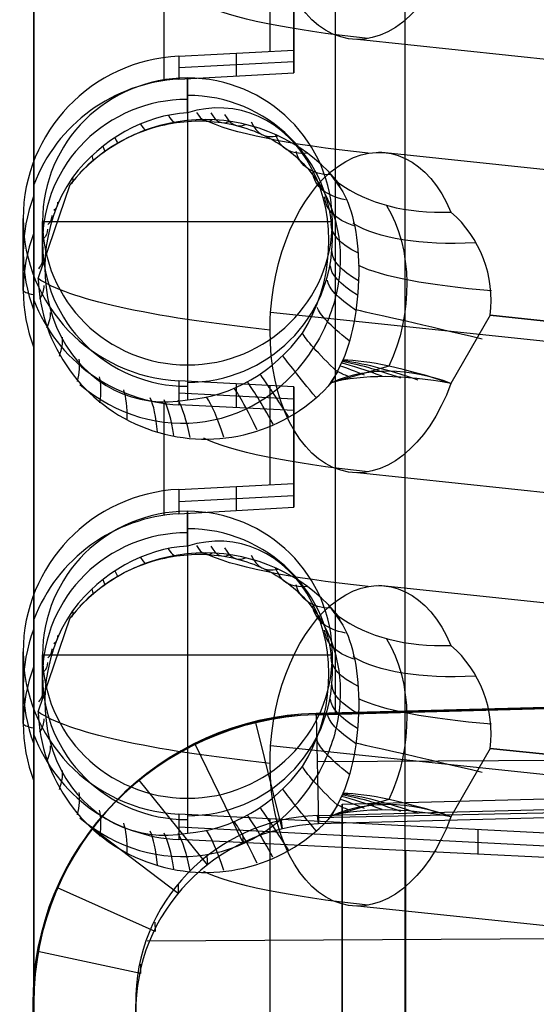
# Model space of a CAD drawing. Extents: x -15 to 7, y 1 to 148.
# Tile 47 of 194: x -5.42 to -2.74, y 115.3 to 120.39. Entities that reach past the tile are written whole.
import ezdxf

# ---------------------------------------------------------------- set-up
doc = ezdxf.new("R2010")
doc.units = 0
doc.layers.add('DEFAULT', color=7, linetype='CONTINUOUS')

msp = doc.modelspace()

# ---------------------------------------------------------------- linework, layer by layer
at = {"layer": 'DEFAULT', "color": 254}
for p, q in [((-3.7842, 116.8059, -107.1217), (-3.7842, 139.6823, -102.2592)), ((-5.345, 134.1306, -100.8407), (-5.345, 115.3038, -104.8425)), ((-3.4238, 116.8153, -104.5726), (-3.4238, 133.8718, -100.9472)), ((-5.345, 115.2969, -55.5488), (-5.345, 120.791, -55.5488)), ((-4.1239, 120.7442, -3.2262), (-4.1239, 120.2311, -3.1551)), ((-4, 120.2375, -3.156), (-4, 120.7378, -3.2254)), ((-4, 120.1748, -3.6115), (-4, 120.6846, -3.6115)), ((-2.3298, 120.1509, -7.8264), (-3.6703, 120.2928, -6.8034)), ((-4.5943, 120.2067, -3.1517), (-4, 120.2375, -3.156)), ((-4.2972, 120.2221, -3.1539), (-4.2972, 120.1039, -4.0129)), ((-4, 120.1204, -4.007), (-4, 120.2375, -3.156)), ((-4.5943, 120.2067, -3.1517), (-4.5943, 120.0873, -4.0188)), ((-4.5943, 120.1473, -3.5832), (-4, 120.1782, -3.5874)), ((-4.5943, 120.0873, -4.0188), (-4, 120.1204, -4.007)), ((-4.55, 119.9129, -4.5373), (-4.55, 120.0932, -3.2369)), ((-4.55, 120.0932, -3.2369), (-4.55, 118.6074, -3.031)), ((-4.6872, 119.8467, -5.2082), (-4.6675, 119.8512, -5.2)), ((-4.6675, 119.8512, -5.2), (-4.6477, 119.8554, -5.1915)), ((-4.6477, 119.8554, -5.1915), (-4.628, 119.859, -5.183)), ((-4.628, 119.859, -5.183), (-4.6082, 119.8621, -5.1743)), ((-4.6082, 119.8621, -5.1743), (-4.5885, 119.8647, -5.1654)), ((-4.5885, 119.8647, -5.1654), (-4.5688, 119.8669, -5.1564)), ((-4.5688, 119.8669, -5.1564), (-4.549, 119.8685, -5.1472)), ((-4.549, 119.8685, -5.1472), (-4.5293, 119.8697, -5.1378)), ((-4.5293, 119.8697, -5.1378), (-4.5096, 119.8705, -5.1283)), ((-4.5096, 119.8705, -5.1283), (-4.4899, 119.8707, -5.1187)), ((-4.4899, 119.8707, -5.1187), (-4.4702, 119.8705, -5.1088)), ((-4.4702, 119.8705, -5.1088), (-4.4505, 119.8698, -5.0988)), ((-4.4505, 119.8698, -5.0988), (-4.4308, 119.8686, -5.0886)), ((-4.4308, 119.8686, -5.0886), (-4.4113, 119.8669, -5.0783)), ((-4.4113, 119.8669, -5.0783), (-4.3918, 119.8647, -5.0679)), ((-4.3918, 119.8647, -5.0679), (-4.3726, 119.8621, -5.0573)), ((-4.3726, 119.8621, -5.0573), (-4.3535, 119.8591, -5.0467)), ((-4.3535, 119.8591, -5.0467), (-4.3346, 119.8556, -5.036)), ((-4.3346, 119.8556, -5.036), (-4.3159, 119.8516, -5.0251)), ((-4.3159, 119.8516, -5.0251), (-4.2973, 119.8472, -5.0142)), ((-4.8402, 119.7933, -5.2673), (-4.8217, 119.8015, -5.2606)), ((-4.8217, 119.8015, -5.2606), (-4.8029, 119.8093, -5.2537)), ((-4.8029, 119.8093, -5.2537), (-4.7841, 119.8167, -5.2466)), ((-4.7841, 119.8167, -5.2466), (-4.765, 119.8236, -5.2393)), ((-4.765, 119.8236, -5.2393), (-4.7458, 119.8301, -5.2319)), ((-4.7458, 119.8301, -5.2319), (-4.7264, 119.8361, -5.2242)), ((-4.7264, 119.8361, -5.2242), (-4.7068, 119.8416, -5.2163)), ((-4.7068, 119.8416, -5.2163), (-4.6872, 119.8467, -5.2082)), ((-4.2973, 119.8472, -5.0142), (-4.279, 119.8424, -5.0032)), ((-4.279, 119.8424, -5.0032), (-4.2608, 119.8371, -4.9921)), ((-4.2608, 119.8371, -4.9921), (-4.2427, 119.8314, -4.9808)), ((-4.2427, 119.8314, -4.9808), (-4.2249, 119.8252, -4.9695)), ((-4.2249, 119.8252, -4.9695), (-4.2073, 119.8187, -4.9581)), ((-4.2073, 119.8187, -4.9581), (-4.1898, 119.8116, -4.9466)), ((-4.1898, 119.8116, -4.9466), (-4.1726, 119.8042, -4.935)), ((-4.1726, 119.8042, -4.935), (-4.1557, 119.7964, -4.9233)), ((-4.9302, 119.7452, -5.2978), (-4.9125, 119.7557, -5.2921)), ((-4.9125, 119.7557, -5.2921), (-4.8947, 119.7658, -5.2862)), ((-4.8947, 119.7658, -5.2862), (-4.8767, 119.7754, -5.28)), ((-4.8767, 119.7754, -5.28), (-4.8585, 119.7845, -5.2737)), ((-4.8585, 119.7845, -5.2737), (-4.8402, 119.7933, -5.2673)), ((-4.1557, 119.7964, -4.9233), (-4.139, 119.7882, -4.9116)), ((-4.139, 119.7882, -4.9116), (-4.1227, 119.7796, -4.8999)), ((-4.1227, 119.7796, -4.8999), (-4.1067, 119.7706, -4.8882)), ((-4.1067, 119.7706, -4.8882), (-4.091, 119.7614, -4.8765)), ((-4.091, 119.7614, -4.8765), (-4.0756, 119.7517, -4.8648)), ((-4.0756, 119.7517, -4.8648), (-4.0605, 119.7417, -4.8531)), ((-5.0145, 119.6863, -5.3235), (-4.9983, 119.6988, -5.3188)), ((-4.9983, 119.6988, -5.3188), (-4.9817, 119.711, -5.3139)), ((-4.9817, 119.711, -5.3139), (-4.9648, 119.7228, -5.3088)), ((-4.9648, 119.7228, -5.3088), (-4.9476, 119.7342, -5.3034)), ((-4.9476, 119.7342, -5.3034), (-4.9302, 119.7452, -5.2978)), ((-4.0605, 119.7417, -4.8531), (-4.0458, 119.7314, -4.8414)), ((-4.0458, 119.7314, -4.8414), (-4.0314, 119.7207, -4.8297)), ((-4.0314, 119.7207, -4.8297), (-4.0172, 119.7097, -4.818)), ((-4.0172, 119.7097, -4.818), (-4.0034, 119.6984, -4.8063)), ((-4.0034, 119.6984, -4.8063), (-3.9899, 119.6867, -4.7947)), ((-2.0695, 119.5507, -7.714), (-3.5593, 119.7084, -6.577)), ((-5.0615, 119.6463, -5.3364), (-5.046, 119.6602, -5.3323)), ((-5.046, 119.6602, -5.3323), (-5.0304, 119.6734, -5.328)), ((-5.0304, 119.6734, -5.328), (-5.0145, 119.6863, -5.3235)), ((-3.9899, 119.6867, -4.7947), (-3.9767, 119.6746, -4.783)), ((-3.9767, 119.6746, -4.783), (-3.9639, 119.6623, -4.7715)), ((-3.9639, 119.6623, -4.7715), (-3.9515, 119.6498, -4.76)), ((-3.9515, 119.6498, -4.76), (-3.9394, 119.6369, -4.7486)), ((-5.1061, 119.6025, -5.3475), (-5.0916, 119.6174, -5.344)), ((-5.0916, 119.6174, -5.344), (-5.0767, 119.6321, -5.3403)), ((-5.0767, 119.6321, -5.3403), (-5.0615, 119.6463, -5.3364)), ((-3.9394, 119.6369, -4.7486), (-3.9277, 119.6238, -4.7374)), ((-3.9277, 119.6238, -4.7374), (-3.9165, 119.6105, -4.7262)), ((-3.9165, 119.6105, -4.7262), (-3.9056, 119.597, -4.7153)), ((-3.9056, 119.597, -4.7153), (-3.8952, 119.5833, -4.7045)), ((-3.8221, 119.6106, -5.3505), (-3.757, 119.5196, -5.2855)), ((-3.8221, 119.6106, -5.3505), (-3.7693, 119.5503, -5.3369)), ((-3.8952, 119.5833, -4.7045), (-3.8851, 119.5693, -4.6938)), ((-3.8851, 119.5693, -4.6938), (-3.8754, 119.5552, -4.6833)), ((-3.8754, 119.5552, -4.6833), (-3.8661, 119.5408, -4.673)), ((-3.7781, 119.5612, -5.3393), (-3.7836, 119.5602, -5.3135)), ((-3.757, 119.5196, -5.2855), (-3.7693, 119.5503, -5.3369)), ((-5.345, 119.2907, -5.7804), (-5.345, 119.5398, -3.9737)), ((-5.3227, 119.0549, -5.2644), (-5.157, 119.542, -5.3377)), ((-3.8661, 119.5408, -4.673), (-3.8572, 119.5261, -4.6629)), ((-3.8572, 119.5261, -4.6629), (-3.8486, 119.5113, -4.6529)), ((-3.8486, 119.5113, -4.6529), (-3.8404, 119.4963, -4.6432)), ((-3.8404, 119.4963, -4.6432), (-3.8326, 119.481, -4.6337)), ((-3.8326, 119.481, -4.6337), (-3.8252, 119.4655, -4.6244)), ((-3.8252, 119.4655, -4.6244), (-3.8182, 119.4499, -4.6153)), ((-3.8182, 119.4499, -4.6153), (-3.8116, 119.4341, -4.6065)), ((-3.8116, 119.4341, -4.6065), (-3.8053, 119.4181, -4.5981)), ((-3.8053, 119.4181, -4.5981), (-3.7995, 119.402, -4.5899)), ((-3.7995, 119.402, -4.5899), (-3.7941, 119.3858, -4.5821)), ((-5.3997, 118.9936, -5.7395), (-5.3999, 119.3659, -3.0352)), ((-5.3, 119.117, -4.8167), (-5.3, 119.3503, -3.1339)), ((-5.3, 119.3503, -3.1339), (-3.8, 119.3503, -3.1339)), ((-3.8, 119.2419, -3.9155), (-3.8, 119.3503, -3.1339)), ((-3.7941, 119.3858, -4.5821), (-3.789, 119.3695, -4.5746)), ((-3.789, 119.3695, -4.5746), (-3.7844, 119.353, -4.5674)), ((-3.7844, 119.353, -4.5674), (-3.7802, 119.3364, -4.5606)), ((-3.7802, 119.3364, -4.5606), (-3.7763, 119.3196, -4.5541)), ((-3.7763, 119.3196, -4.5541), (-3.7729, 119.3028, -4.5481)), ((-3.7729, 119.3028, -4.5481), (-3.7698, 119.2858, -4.5424)), ((-3.7698, 119.2858, -4.5424), (-3.7671, 119.2688, -4.5371)), ((-3.7671, 119.2688, -4.5371), (-3.7649, 119.2516, -4.5322)), ((-3.7649, 119.2516, -4.5322), (-3.763, 119.2344, -4.5277)), ((-3.763, 119.2344, -4.5277), (-3.7615, 119.2172, -4.5237)), ((-3.7615, 119.2172, -4.5237), (-3.7604, 119.2, -4.5201)), ((-3.7604, 119.2, -4.5201), (-3.7597, 119.1827, -4.5169)), ((-3.7594, 119.1481, -4.5118), (-3.7599, 119.1307, -4.5098)), ((-3.7597, 119.1827, -4.5169), (-3.7594, 119.1654, -4.5141)), ((-3.7594, 119.1654, -4.5141), (-3.7594, 119.1481, -4.5118)), ((-3.7618, 119.0958, -4.5072), (-3.7634, 119.0782, -4.5065)), ((-3.7607, 119.1133, -4.5083), (-3.7618, 119.0958, -4.5072)), ((-3.7599, 119.1307, -4.5098), (-3.7607, 119.1133, -4.5083)), ((-3.7677, 119.0429, -4.5064), (-3.7705, 119.0252, -4.5069)), ((-3.7654, 119.0606, -4.5063), (-3.7677, 119.0429, -4.5064)), ((-3.7634, 119.0782, -4.5065), (-3.7654, 119.0606, -4.5063)), ((-3.7771, 118.9895, -4.5092), (-3.781, 118.9718, -4.511)), ((-3.7736, 119.0073, -4.5079), (-3.7771, 118.9895, -4.5092)), ((-3.7705, 119.0252, -4.5069), (-3.7736, 119.0073, -4.5079)), ((-5.345, 118.9433, -3.9037), (-5.345, 118.6966, -5.6987)), ((-3.79, 118.9364, -4.5155), (-3.795, 118.9188, -4.5183)), ((-3.7853, 118.9541, -4.5131), (-3.79, 118.9364, -4.5155)), ((-3.781, 118.9718, -4.511), (-3.7853, 118.9541, -4.5131)), ((-3.8063, 118.8838, -4.525), (-3.8125, 118.8664, -4.5288)), ((-3.8005, 118.9013, -4.5215), (-3.8063, 118.8838, -4.525)), ((-3.795, 118.9188, -4.5183), (-3.8005, 118.9013, -4.5215)), ((-1.053, 118.5543, -9.537), (-4.1199, 118.8788, -7.1965)), ((-1.053, 118.5543, -9.537), (-4.1199, 118.8788, -7.1965)), ((-3.8261, 118.8316, -4.5374), (-3.8336, 118.8143, -4.5421)), ((-3.8191, 118.849, -4.5329), (-3.8261, 118.8316, -4.5374)), ((-3.8125, 118.8664, -4.5288), (-3.8191, 118.849, -4.5329)), ((-2.9842, 118.8655, -5.9687), (-3.1864, 118.5117, -5.9225)), ((-2.9842, 118.8655, -5.9687), (-0.0429, 118.5543, -8.2135)), ((-0.0429, 118.5543, -8.2135), (-2.9842, 118.8655, -5.9687)), ((-0.0429, 118.5543, -8.2135), (-2.9842, 118.8655, -5.9687)), ((-3.8414, 118.7971, -4.5472), (-3.8497, 118.7799, -4.5525)), ((-3.8336, 118.8143, -4.5421), (-3.8414, 118.7971, -4.5472)), ((-3.8674, 118.7458, -4.564), (-3.8769, 118.729, -4.5701)), ((-3.8584, 118.7628, -4.5581), (-3.8674, 118.7458, -4.564)), ((-3.8497, 118.7799, -4.5525), (-3.8584, 118.7628, -4.5581)), ((-3.8868, 118.7124, -4.5765), (-3.897, 118.696, -4.583)), ((-3.8769, 118.729, -4.5701), (-3.8868, 118.7124, -4.5765)), ((-3.7732, 118.5727, -5.1681), (-3.7458, 118.6324, -5.1381)), ((-4.55, 118.6074, -3.031), (-4.55, 118.4271, -4.3313)), ((-3.5086, 118.6016, -5.5606), (-3.8051, 118.5154, -5.197)), ((-3.7742, 118.5711, -5.1686), (-3.8221, 118.4967, -5.1961)), ((-3.805, 118.5154, -5.197), (-3.7732, 118.5727, -5.1681)), ((-3.7903, 118.5405, -5.1846), (-3.7916, 118.5424, -5.1788)), ((-3.7732, 118.5727, -5.1681), (-3.7742, 118.5711, -5.1686)), ((-4, 118.4942, -2.9143), (-4.5943, 118.5251, -2.9186)), ((-4.5943, 118.5251, -2.9186), (-4.5943, 118.4009, -3.8209)), ((-4.2972, 118.5097, -2.9165), (-4.2972, 118.3865, -3.8114)), ((-4.1239, 118.5007, -2.9152), (-4.1239, 117.9876, -2.8441)), ((-4, 117.994, -2.845), (-4, 118.4942, -2.9143)), ((-4, 118.4942, -2.9143), (-4, 118.3721, -3.8019)), ((-3.805, 118.5154, -5.197), (-3.8221, 118.4967, -5.1961)), ((-3.8144, 118.505, -5.1965), (-3.8153, 118.5064, -5.1923)), ((-4.5943, 118.463, -3.3696), (-4, 118.4322, -3.3654)), ((-4, 117.9281, -3.3234), (-4, 118.4379, -3.3234)), ((-4, 118.3721, -3.8019), (-4.5943, 118.4009, -3.8209)), ((-4, 118.1822, -3.78), (-4, 118.1822, -2.8711)), ((-2.3298, 117.9074, -7.5153), (-3.6703, 118.0492, -6.4924)), ((-4.5943, 117.9631, -2.8407), (-4, 117.994, -2.845)), ((-4.2972, 117.9786, -2.8428), (-4.2972, 117.8537, -3.7501)), ((-4, 117.8702, -3.7442), (-4, 117.994, -2.845)), ((-4.5943, 117.9631, -2.8407), (-4.5943, 117.8371, -3.7561)), ((-4.5943, 117.9004, -3.2963), (-4, 117.9313, -3.3005)), ((-4.5943, 117.8371, -3.7561), (-4, 117.8702, -3.7442)), ((-4.55, 117.6693, -4.2263), (-4.55, 117.8496, -2.9259)), ((-4.55, 117.8496, -2.9259), (-4.55, 116.3638, -2.7199)), ((-4.6675, 117.6077, -4.8889), (-4.6477, 117.6118, -4.8805)), ((-4.6477, 117.6118, -4.8805), (-4.628, 117.6154, -4.8719)), ((-4.628, 117.6154, -4.8719), (-4.6082, 117.6185, -4.8632)), ((-4.6082, 117.6185, -4.8632), (-4.5885, 117.6212, -4.8543)), ((-4.5885, 117.6212, -4.8543), (-4.5688, 117.6233, -4.8453)), ((-4.5688, 117.6233, -4.8453), (-4.549, 117.625, -4.8361)), ((-4.549, 117.625, -4.8361), (-4.5293, 117.6262, -4.8268)), ((-4.5293, 117.6262, -4.8268), (-4.5096, 117.6269, -4.8173)), ((-4.5096, 117.6269, -4.8173), (-4.4899, 117.6272, -4.8076)), ((-4.4899, 117.6272, -4.8076), (-4.4702, 117.6269, -4.7978)), ((-4.4702, 117.6269, -4.7978), (-4.4505, 117.6262, -4.7878)), ((-4.4505, 117.6262, -4.7878), (-4.4308, 117.625, -4.7776)), ((-4.4308, 117.625, -4.7776), (-4.4113, 117.6233, -4.7673)), ((-4.4113, 117.6233, -4.7673), (-4.3918, 117.6212, -4.7568)), ((-4.3918, 117.6212, -4.7568), (-4.3726, 117.6186, -4.7463)), ((-4.3726, 117.6186, -4.7463), (-4.3535, 117.6155, -4.7356)), ((-4.3535, 117.6155, -4.7356), (-4.3346, 117.612, -4.7249)), ((-4.3346, 117.612, -4.7249), (-4.3159, 117.6081, -4.7141)), ((-4.8402, 117.5497, -4.9562), (-4.8217, 117.558, -4.9495)), ((-4.8217, 117.558, -4.9495), (-4.8029, 117.5658, -4.9427)), ((-4.8029, 117.5658, -4.9427), (-4.7841, 117.5731, -4.9356)), ((-4.7841, 117.5731, -4.9356), (-4.765, 117.5801, -4.9283)), ((-4.765, 117.5801, -4.9283), (-4.7458, 117.5865, -4.9208)), ((-4.7458, 117.5865, -4.9208), (-4.7264, 117.5925, -4.9131)), ((-4.7264, 117.5925, -4.9131), (-4.7068, 117.5981, -4.9052)), ((-4.7068, 117.5981, -4.9052), (-4.6872, 117.6031, -4.8972)), ((-4.6872, 117.6031, -4.8972), (-4.6675, 117.6077, -4.8889)), ((-4.3159, 117.6081, -4.7141), (-4.2973, 117.6037, -4.7032)), ((-4.2973, 117.6037, -4.7032), (-4.279, 117.5988, -4.6922)), ((-4.279, 117.5988, -4.6922), (-4.2608, 117.5936, -4.681)), ((-4.2608, 117.5936, -4.681), (-4.2427, 117.5878, -4.6698)), ((-4.2427, 117.5878, -4.6698), (-4.2249, 117.5817, -4.6584)), ((-4.2249, 117.5817, -4.6584), (-4.2073, 117.5751, -4.647)), ((-4.2073, 117.5751, -4.647), (-4.1898, 117.5681, -4.6355)), ((-4.1898, 117.5681, -4.6355), (-4.1726, 117.5607, -4.6239)), ((-4.1726, 117.5607, -4.6239), (-4.1557, 117.5529, -4.6123)), ((-4.9302, 117.5017, -4.9868), (-4.9125, 117.5122, -4.981)), ((-4.9125, 117.5122, -4.981), (-4.8947, 117.5222, -4.9751)), ((-4.8947, 117.5222, -4.9751), (-4.8767, 117.5319, -4.969)), ((-4.8767, 117.5319, -4.969), (-4.8585, 117.541, -4.9627)), ((-4.8585, 117.541, -4.9627), (-4.8402, 117.5497, -4.9562)), ((-4.1557, 117.5529, -4.6123), (-4.139, 117.5446, -4.6006)), ((-4.139, 117.5446, -4.6006), (-4.1227, 117.536, -4.5889)), ((-4.1227, 117.536, -4.5889), (-4.1067, 117.5271, -4.5772)), ((-4.1067, 117.5271, -4.5772), (-4.091, 117.5178, -4.5655)), ((-4.091, 117.5178, -4.5655), (-4.0756, 117.5082, -4.5538)), ((-4.0756, 117.5082, -4.5538), (-4.0605, 117.4982, -4.5421)), ((-5.0145, 117.4428, -5.0125), (-4.9983, 117.4553, -5.0078)), ((-4.9983, 117.4553, -5.0078), (-4.9817, 117.4675, -5.0029)), ((-4.9817, 117.4675, -5.0029), (-4.9648, 117.4793, -4.9977)), ((-4.9648, 117.4793, -4.9977), (-4.9476, 117.4907, -4.9924)), ((-4.9476, 117.4907, -4.9924), (-4.9302, 117.5017, -4.9868)), ((-4.0605, 117.4982, -4.5421), (-4.0458, 117.4879, -4.5304)), ((-4.0458, 117.4879, -4.5304), (-4.0314, 117.4772, -4.5187)), ((-4.0314, 117.4772, -4.5187), (-4.0172, 117.4662, -4.507)), ((-4.0172, 117.4662, -4.507), (-4.0034, 117.4548, -4.4953)), ((-2.0695, 117.3072, -7.403), (-3.5593, 117.4648, -6.266)), ((-5.0615, 117.4028, -5.0254), (-5.046, 117.4166, -5.0212)), ((-5.046, 117.4166, -5.0212), (-5.0304, 117.4299, -5.0169)), ((-5.0304, 117.4299, -5.0169), (-5.0145, 117.4428, -5.0125)), ((-4.0034, 117.4548, -4.4953), (-3.9899, 117.4431, -4.4836)), ((-3.9899, 117.4431, -4.4836), (-3.9767, 117.4311, -4.472)), ((-3.9767, 117.4311, -4.472), (-3.9639, 117.4188, -4.4604)), ((-3.9639, 117.4188, -4.4604), (-3.9515, 117.4062, -4.4489)), ((-3.9515, 117.4062, -4.4489), (-3.9394, 117.3934, -4.4376)), ((-5.1061, 117.3589, -5.0365), (-5.0916, 117.3739, -5.033)), ((-5.0916, 117.3739, -5.033), (-5.0767, 117.3885, -5.0293)), ((-5.0767, 117.3885, -5.0293), (-5.0615, 117.4028, -5.0254)), ((-3.9394, 117.3934, -4.4376), (-3.9277, 117.3803, -4.4263)), ((-3.9277, 117.3803, -4.4263), (-3.9165, 117.367, -4.4152)), ((-3.9165, 117.367, -4.4152), (-3.9056, 117.3535, -4.4042)), ((-3.9056, 117.3535, -4.4042), (-3.8952, 117.3397, -4.3934)), ((-3.7693, 117.3067, -5.0259), (-3.8221, 117.3671, -5.0395)), ((-3.8221, 117.3671, -5.0395), (-3.757, 117.2761, -4.9745)), ((-3.8952, 117.3397, -4.3934), (-3.8851, 117.3258, -4.3828)), ((-3.8851, 117.3258, -4.3828), (-3.8754, 117.3116, -4.3723)), ((-3.8754, 117.3116, -4.3723), (-3.8661, 117.2972, -4.362)), ((-3.7781, 117.3177, -5.0283), (-3.7836, 117.3167, -5.0025)), ((-3.757, 117.2761, -4.9745), (-3.7693, 117.3067, -5.0259)), ((-5.345, 117.0472, -5.4694), (-5.345, 117.2892, -3.7135)), ((-5.3227, 116.8114, -4.9533), (-5.157, 117.2984, -5.0266)), ((-3.8661, 117.2972, -4.362), (-3.8572, 117.2826, -4.3518)), ((-3.8572, 117.2826, -4.3518), (-3.8486, 117.2678, -4.3419)), ((-3.8486, 117.2678, -4.3419), (-3.8404, 117.2527, -4.3321)), ((-3.8404, 117.2527, -4.3321), (-3.8326, 117.2375, -4.3226)), ((-3.8326, 117.2375, -4.3226), (-3.8252, 117.222, -4.3133)), ((-3.8252, 117.222, -4.3133), (-3.8182, 117.2064, -4.3043)), ((-3.8182, 117.2064, -4.3043), (-3.8116, 117.1905, -4.2955)), ((-3.8116, 117.1905, -4.2955), (-3.8053, 117.1746, -4.287)), ((-3.8053, 117.1746, -4.287), (-3.7995, 117.1585, -4.2789)), ((-3.7995, 117.1585, -4.2789), (-3.7941, 117.1423, -4.271)), ((-5.3997, 116.7501, -5.4285), (-5.3999, 117.1223, -2.7241)), ((-5.3, 117.1067, -2.8229), (-3.8, 117.1067, -2.8229)), ((-5.3, 116.8734, -4.5057), (-5.3, 117.1067, -2.8229)), ((-3.8, 116.9984, -3.6045), (-3.8, 117.1067, -2.8229)), ((-3.7941, 117.1423, -4.271), (-3.789, 117.1259, -4.2635)), ((-3.789, 117.1259, -4.2635), (-3.7844, 117.1094, -4.2563)), ((-3.7844, 117.1094, -4.2563), (-3.7802, 117.0928, -4.2495)), ((-3.7802, 117.0928, -4.2495), (-3.7763, 117.0761, -4.2431)), ((-3.7763, 117.0761, -4.2431), (-3.7729, 117.0592, -4.237)), ((-3.7729, 117.0592, -4.237), (-3.7698, 117.0423, -4.2313)), ((-3.7698, 117.0423, -4.2313), (-3.7671, 117.0252, -4.226)), ((-3.7671, 117.0252, -4.226), (-3.7649, 117.0081, -4.2211)), ((-3.7649, 117.0081, -4.2211), (-3.763, 116.9909, -4.2167)), ((-3.763, 116.9909, -4.2167), (-3.7615, 116.9737, -4.2126)), ((-3.7615, 116.9737, -4.2126), (-3.7604, 116.9565, -4.209)), ((-3.7604, 116.9565, -4.209), (-3.7597, 116.9392, -4.2058)), ((-3.7594, 116.9045, -4.2007), (-3.7599, 116.8872, -4.1988)), ((-3.7597, 116.9392, -4.2058), (-3.7594, 116.9219, -4.2031)), ((-3.7594, 116.9219, -4.2031), (-3.7594, 116.9045, -4.2007)), ((-0.5, 116.8919, -107.1913), (-3.8843, 116.8033, -107.1196)), ((-0.5, 116.8919, -105.8771), (-3.8843, 116.8033, -105.8771)), ((-1.5, 116.8657, -104.6134), (-3.8843, 116.8033, -104.5629)), ((-3.7618, 116.8522, -4.1962), (-3.7634, 116.8347, -4.1955)), ((-3.7607, 116.8697, -4.1973), (-3.7618, 116.8522, -4.1962)), ((-3.7599, 116.8872, -4.1988), (-3.7607, 116.8697, -4.1973)), ((-3.8843, 116.8033, -107.1196), (-3.8843, 116.8033, -104.5629)), ((-3.7677, 116.7994, -4.1953), (-3.7705, 116.7816, -4.1959)), ((-3.7654, 116.8171, -4.1952), (-3.7677, 116.7994, -4.1953)), ((-3.7634, 116.8347, -4.1955), (-3.7654, 116.8171, -4.1952)), ((-3.7771, 116.746, -4.1982), (-3.781, 116.7282, -4.1999)), ((-3.7736, 116.7638, -4.1968), (-3.7771, 116.746, -4.1982)), ((-3.7705, 116.7816, -4.1959), (-3.7736, 116.7638, -4.1968)), ((-5.345, 116.6924, -3.6463), (-5.345, 116.453, -5.3876)), ((-3.79, 116.6929, -4.2045), (-3.795, 116.6753, -4.2073)), ((-3.7853, 116.7105, -4.202), (-3.79, 116.6929, -4.2045)), ((-3.781, 116.7282, -4.1999), (-3.7853, 116.7105, -4.202)), ((-3.8063, 116.6403, -4.2139), (-3.8125, 116.6228, -4.2177)), ((-3.8005, 116.6578, -4.2104), (-3.8063, 116.6403, -4.2139)), ((-3.795, 116.6753, -4.2073), (-3.8005, 116.6578, -4.2104)), ((-1.053, 116.3108, -9.226), (-4.1199, 116.6353, -6.8854)), ((-1.053, 116.3108, -9.226), (-4.1199, 116.6353, -6.8854)), ((-3.8191, 116.6054, -4.2219), (-3.8261, 116.5881, -4.2263)), ((-3.8125, 116.6228, -4.2177), (-3.8191, 116.6054, -4.2219)), ((-2.9842, 116.622, -5.6577), (-3.1864, 116.2681, -5.6115)), ((-2.9842, 116.622, -5.6577), (-0.0429, 116.3108, -7.9024)), ((-0.0429, 116.3108, -7.9024), (-2.9842, 116.622, -5.6577)), ((-3.8414, 116.5535, -4.2361), (-3.8497, 116.5363, -4.2415)), ((-3.8336, 116.5708, -4.2311), (-3.8414, 116.5535, -4.2361)), ((-3.8261, 116.5881, -4.2263), (-3.8336, 116.5708, -4.2311)), ((-3.8674, 116.5023, -4.253), (-3.8769, 116.4855, -4.2591)), ((-3.8584, 116.5192, -4.2471), (-3.8674, 116.5023, -4.253)), ((-3.8497, 116.5363, -4.2415), (-3.8584, 116.5192, -4.2471)), ((-3.8868, 116.4689, -4.2654), (-3.897, 116.4524, -4.272)), ((-3.8769, 116.4855, -4.2591), (-3.8868, 116.4689, -4.2654)), ((-3.7458, 116.3889, -4.8271), (-3.7732, 116.3292, -4.857)), ((-4.55, 116.3638, -2.7199), (-4.55, 116.1835, -4.0203)), ((-3.5086, 116.358, -5.2496), (-3.8051, 116.2719, -4.886)), ((-3.7742, 116.3276, -4.8576), (-3.8221, 116.2532, -4.8851)), ((-3.805, 116.2719, -4.886), (-3.7732, 116.3292, -4.857)), ((-3.7903, 116.2969, -4.8736), (-3.7916, 116.2988, -4.8678)), ((-3.7732, 116.3292, -4.857), (-3.7742, 116.3276, -4.8576)), ((-1.5, 116.1209, -2.5853), (-4.5943, 116.2816, -2.6075)), ((-4.5943, 116.2816, -2.6075), (-4.5943, 116.1496, -3.566)), ((-4.1239, 116.2571, -2.6042), (-4.1239, 113.439, -2.2135)), ((-3.8221, 116.2532, -4.8851), (-3.805, 116.2719, -4.886)), ((-3.8144, 116.2615, -4.8855), (-3.8153, 116.2629, -4.8813)), ((-4.5943, 116.2157, -3.086), (-1.5, 116.0551, -3.0639)), ((-3.0474, 116.2013, -2.5964), (-3.0474, 116.0746, -3.5169)), ((-1.5, 115.9994, -3.4678), (-4.5943, 116.1496, -3.566)), ((-2.3298, 115.6639, -7.2043), (-3.6703, 115.8057, -6.1813)), ((-5.345, 115.3038, -104.8425), (-5.345, 115.3038, -107.3992)), ((-5.345, 115.3038, -107.3992), (-5.345, 114.9314, -107.4784))]:
    msp.add_line(p, q, dxfattribs=at)
at = {"layer": 'DEFAULT', "color": 7}
for p, q in [((-3.8889, 116.7966, -103.9744), (-1.4997, 116.8592, -103.9118)), ((-0.2497, 116.8919, -106.9591), (-3.884, 116.7967, -106.882)), ((-3.884, 116.7967, -106.882), (-3.8889, 116.7966, -106.8819)), ((-3.8889, 116.7966, -106.8819), (-3.8889, 116.7966, -103.9744)), ((-3.884, 116.7967, -106.882), (-3.8714, 116.2312, -106.9876)), ((-3.4247, 116.8088, -103.9622), (-3.4247, 110.8424, -103.9622)), ((-4.0599, 116.205, -106.9881), (-4.1968, 116.7563, -106.8823)), ((-4.2615, 116.1334, -106.9979), (-4.5107, 116.6436, -106.8978)), ((-0.2497, 116.5701, -107.019), (-3.8786, 116.553, -106.9275)), ((-4.4469, 116.0198, -107.0171), (-4.7997, 116.458, -106.9293)), ((-3.7497, 116.3334, -91.8507), (-1.4997, 116.3923, -91.8507)), ((-3.8776, 116.2752, -107.2253), (-0.2497, 116.3702, -107.3022)), ((-0.2497, 116.3396, -107.1377), (-3.8757, 116.2617, -107.1522)), ((-0.2497, 116.326, -107.0644), (-3.8714, 116.2312, -106.9876)), ((-3.7497, 114.2513, -91.8507), (-3.7497, 116.3334, -91.8507)), ((-4.0647, 116.2492, -107.2258), (-4.0599, 116.205, -106.9881)), ((-3.8714, 116.2312, -106.9876), (-3.8776, 116.2752, -107.2253)), ((-4.5975, 115.8705, -107.0448), (-5.0416, 116.2077, -106.9759)), ((-4.265, 116.1781, -107.2356), (-4.2615, 116.1334, -106.9979)), ((-4.4494, 116.0652, -107.2546), (-4.4469, 116.0198, -107.0171)), ((-4.7179, 115.6738, -107.0834), (-5.2232, 115.9, -107.0362)), ((-4.5989, 115.917, -107.2821), (-4.5975, 115.8705, -107.0448)), ((-4.7184, 115.7215, -107.3205), (-4.7179, 115.6738, -107.0834)), ((-4.7584, 115.6263, -107.3397), (-0.2497, 115.6509, -107.4551)), ((-4.7925, 115.4557, -107.1278), (-5.3245, 115.571, -107.1032)), ((-4.7926, 115.5046, -107.3646), (-4.7925, 115.4557, -107.1278)), ((-5.3497, 115.2971, -104.0126), (-5.3497, 110.7928, -104.0126)), ((-5.3497, 115.2971, -107.1605), (-5.3497, 115.2497, -107.1705)), ((-5.3497, 115.2971, -104.0126), (-5.3497, 115.2971, -107.1605)), ((-4.8166, 114.9164, -107.489), (-4.8166, 115.3, -107.4074)), ((-4.8166, 115.3, -107.4074), (-4.8166, 115.2497, -107.1709))]:
    msp.add_line(p, q, dxfattribs=at)
at = {"layer": 'DEFAULT', "color": 254, "extrusion": (1, 7.61836e-14, 6.27774e-13)}
msp.add_arc((61.766, -493.8639, -5.345), 493.2851, 83.080687, 83.274055, dxfattribs=at)
at = {"layer": 'DEFAULT', "color": 254, "extrusion": (0.792147, -0.083813, -0.604548)}
for centre, start, end in [((120.0697, -15.3308, -8.8765), 112.6082, 260.0729), ((117.8386, -14.9403, -8.8765), 266.34, 47.5375), ((117.8386, -14.9403, -8.8765), 260.0729, 266.3401), ((117.8386, -14.9403, -8.8765), 112.6082, 260.0729), ((115.6075, -14.5498, -8.8765), 266.34, 47.5375), ((115.6075, -14.5498, -8.8765), 260.0729, 266.3401), ((115.6075, -14.5498, -8.8765), 112.6082, 260.0729)]:
    msp.add_arc(centre, 0.8325, start, end, dxfattribs=at)
at = {"layer": 'DEFAULT', "color": 254, "extrusion": (1, 0, 0)}
for centre, radius, start, end in [((61.766, -493.8639, -4.6725), 493.3027, 83.143475, 83.211188), ((61.766, -493.8639, -4.6725), 493.3027, 83.406599, 83.474317), ((61.766, -493.8639, -3.4225), 493.3355, 83.677689, 83.85114)]:
    msp.add_arc(centre, radius, start, end, dxfattribs=at)
at = {"layer": 'DEFAULT', "color": 254, "extrusion": (1, 1.85286e-10, 1.54479e-09)}
msp.add_arc((61.766, -493.8639, -4), 493.3204, 83.147964, 83.20663, dxfattribs=at)
at = {"layer": 'DEFAULT', "color": 254, "extrusion": (0, 0.990526, -0.137324)}
for centre, radius, end in [((2.15, 11.7533, 120.0824), 2.4, 344.6601), ((2.15, 11.7533, 119.4824), 2.4, 344.66), ((2.15, 11.7533, 118.6499), 3.2325, 348.9657), ((2.15, 11.7533, 117.8174), 2.4, 344.6601), ((2.15, 11.7533, 117.2174), 2.4, 344.66), ((2.15, 11.7533, 115.5524), 2.4, 344.6601)]:
    msp.add_arc(centre, radius, 307.6134, end, dxfattribs=at)
at = {"layer": 'DEFAULT', "color": 254, "extrusion": (-5.33801e-15, 0.137324, 0.990526)}
msp.add_arc((4.5499, -118.6518, 13.3854), 0.85, 273, 87, dxfattribs=at)
at = {"layer": 'DEFAULT', "color": 254, "extrusion": (-0.025906, 0.117265, 0.992763)}
msp.add_arc((-21.2804, -117.0384, 10.2114), 0.8508, 260.6607, 326.9444, dxfattribs=at)
at = {"layer": 'DEFAULT', "color": 254, "extrusion": (-3.18851e-15, 0.137324, 0.990526)}
msp.add_arc((4.55, -118.6499, 13.2854), 0.75, 270, 90, dxfattribs=at)
at = {"layer": 'DEFAULT', "color": 254, "extrusion": (-2.01549e-15, 0.137324, 0.990526)}
msp.add_arc((4.55, -118.6499, 13.2854), 0.75, 90, 270, dxfattribs=at)
at = {"layer": 'DEFAULT', "color": 254, "extrusion": (0, 0.137324, 0.990526)}
for centre, start, end in [((4.55, -118.6499, 12.4792), 270, 90), ((4.55, -118.6499, 12.629), 90, 270)]:
    msp.add_arc(centre, 0.75, start, end, dxfattribs=at)
at = {"layer": 'DEFAULT', "color": 254, "extrusion": (-0.566495, 0.104262, 0.817443)}
for centre in [(-116.4245, -23.7151, 11.3708), (-114.2181, -23.204, 11.3912)]:
    msp.add_arc(centre, 0.7465, 63.7532, 203.6083, dxfattribs=at)
at = {"layer": 'DEFAULT', "color": 254, "extrusion": (-0.492869, 0.192125, 0.848627)}
for centre in [(-109.2569, -42.6424, 21.4303), (-107.1666, -41.7864, 21.2632)]:
    msp.add_arc(centre, 0.8736, 201.0853, 250.8017, dxfattribs=at)
at = {"layer": 'DEFAULT', "color": 254, "extrusion": (0.994469, -0.050728, 0.091972)}
for centre in [(123.9873, -4.1344, -10.9756), (121.7467, -3.8352, -10.8331)]:
    msp.add_arc(centre, 4.5, 172.0889, 183.4319, dxfattribs=at)
at = {"layer": 'DEFAULT', "color": 254, "extrusion": (0.983344, -0.147036, 0.106843)}
for centre in [(122.3976, -2.69, -22.4641), (120.1787, -2.4162, -22.101)]:
    msp.add_arc(centre, 4.5, 172.1647, 184.0811, dxfattribs=at)
at = {"layer": 'DEFAULT', "color": 254, "extrusion": (0.962967, -0.241108, 0.120672)}
for centre in [(119.7147, -0.9639, -33.6394), (117.5384, -0.7209, -33.061)]:
    msp.add_arc(centre, 4.5, 172.315, 184.8056, dxfattribs=at)
at = {"layer": 'DEFAULT', "color": 254, "extrusion": (0.000973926, 0.165902, 0.986142)}
for centre in [(5.1578, -118.198, 14.5635), (5.1446, -115.934, 14.498)]:
    msp.add_arc(centre, 0.8854, 224.3102, 322.3402, dxfattribs=at)
at = {"layer": 'DEFAULT', "color": 254, "extrusion": (0.943934, 0.32902, 0.027096)}
for centre in [(119.2155, -6.1951, 34.7846), (117.0969, -5.8641, 34.0548)]:
    msp.add_arc(centre, 4.5, 172.5298, 181.7265, dxfattribs=at)
at = {"layer": 'DEFAULT', "color": 254, "extrusion": (0.988144, 0.141169, 0.060348)}
for centre in [(123.8089, -5.9433, 12.055), (121.5879, -5.6137, 11.757)]:
    msp.add_arc(centre, 4.5, 172.162, 182.3993, dxfattribs=at)
at = {"layer": 'DEFAULT', "color": 254, "extrusion": (0.894853, -0.422207, 0.144845)}
for centre in [(111.0692, 3.1224, -55.0107), (109.0401, 3.2915, -54.0184)]:
    msp.add_arc(centre, 4.5, 172.8393, 186.4756, dxfattribs=at)
at = {"layer": 'DEFAULT', "color": 254, "extrusion": (0.793009, -0.587001, 0.162991)}
for centre in [(98.3266, 7.4843, -74.2603), (96.5233, 7.5737, -72.8927)]:
    msp.add_arc(centre, 4.5, 173.641, 188.3847, dxfattribs=at)
at = {"layer": 'DEFAULT', "color": 254, "extrusion": (0.863856, 0.503702, -0.006078)}
for centre in [(110.428, -4.9201, 56.1096), (108.4899, -4.6159, 54.9777)]:
    msp.add_arc(centre, 4.5, 173.1732, 181.433, dxfattribs=at)
at = {"layer": 'DEFAULT', "color": 254, "extrusion": (0.810663, 0.585084, -0.022404)}
for centre in [(104.4847, -3.7732, 66.1215), (102.6655, -3.4917, 64.8019)]:
    msp.add_arc(centre, 4.5, 173.5959, 181.4291, dxfattribs=at)
at = {"layer": 'DEFAULT', "color": 254, "extrusion": (-0.660292, 0.730625, -0.173783)}
for centre in [(-81.7888, 11.4115, 90.8169), (-80.2846, 11.4286, 89.1237)]:
    msp.add_arc(centre, 4.5, 349.7132, 5.2988, dxfattribs=at)
at = {"layer": 'DEFAULT', "color": 254, "extrusion": (0.749976, 0.660364, -0.038159)}
for centre in [(97.6413, -2.361, 75.4383), (95.9574, -2.1068, 73.9449)]:
    msp.add_arc(centre, 4.5, 174.076, 181.5179, dxfattribs=at)
at = {"layer": 'DEFAULT', "color": 254, "extrusion": (-0.502912, 0.846241, -0.175944)}
for centre in [(-62.238, 14.1354, 103.8895), (-61.0919, 14.1022, 101.9362)]:
    msp.add_arc(centre, 4.5, 348.8335, 4.0298, dxfattribs=at)
at = {"layer": 'DEFAULT', "color": 254, "extrusion": (-0.459906, 0.125651, 0.879032)}
for centre in [(-113.7269, -33.659, 13.1657), (-111.5626, -32.9909, 13.1572)]:
    msp.add_arc(centre, 0.7485, 249.0284, 23.6124, dxfattribs=at)
at = {"layer": 'DEFAULT', "color": 254, "extrusion": (0.607329, 0.791559, -0.067726)}
for centre in [(81.3572, 1.0401, 91.854), (79.9915, 1.2299, 90.057)]:
    msp.add_arc(centre, 4.5, 175.2007, 181.9724, dxfattribs=at)
at = {"layer": 'DEFAULT', "color": 254, "extrusion": (0.563705, -0.580209, 0.587872)}
for centre in [(82.5839, 47.847, -74.6263), (81.0206, 47.1527, -73.1417)]:
    msp.add_arc(centre, 1.9923, 186.1326, 213.1262, dxfattribs=at)
at = {"layer": 'DEFAULT', "color": 254, "extrusion": (0.922423, -0.052013, -0.382663)}
for centre in [(118.6167, -9.1425, -7.6595), (116.3767, -8.8068, -7.6618)]:
    msp.add_arc(centre, 0.5603, 26.3976, 133.1687, dxfattribs=at)
at = {"layer": 'DEFAULT', "color": 254, "extrusion": (-7.19126e-05, 0.136365, 0.990659)}
for centre, start, end in [((4.4869, -118.6671, 11.9604), 339.2918, 20.6483), ((4.4869, -118.6671, 10.541), 339.3113, 20.6288), ((4.4881, -116.4021, 11.962), 339.2918, 20.6483), ((4.4881, -116.4021, 10.5432), 339.3113, 20.6288)]:
    msp.add_arc(centre, 0.85, start, end, dxfattribs=at)
at = {"layer": 'DEFAULT', "color": 254, "extrusion": (0.441073, 0.892548, -0.093878)}
for centre in [(62.0938, 4.7566, 104.764), (61.0999, 4.8775, 102.7323)]:
    msp.add_arc(centre, 4.5, 176.5098, 182.7728, dxfattribs=at)
at = {"layer": 'DEFAULT', "color": 254, "extrusion": (-0.324142, 0.930838, -0.168739)}
for centre in [(-40.1598, 15.1226, 113.1318), (-39.422, 15.0716, 110.9909)]:
    msp.add_arc(centre, 4.5, 348.0386, 2.5905, dxfattribs=at)
at = {"layer": 'DEFAULT', "color": 254, "extrusion": (0.733678, -0.094192, -0.672938)}
for centre in [(117.4906, -17.227, -10.0034), (115.2653, -16.8047, -10.0014)]:
    msp.add_arc(centre, 0.6794, 39.7988, 116.3241, dxfattribs=at)
at = {"layer": 'DEFAULT', "color": 254, "extrusion": (-0.02994, 0.131304, 0.99089)}
for centre, start in [((-22.9396, -116.5072, 9.7825), 159.9111), ((-22.4408, -114.2978, 9.7962), 159.9112)]:
    msp.add_arc(centre, 0.6138, start, 215.8086, dxfattribs=at)
at = {"layer": 'DEFAULT', "color": 254, "extrusion": (0.351124, 0.930377, -0.105404)}
for centre in [(51.5609, 6.5549, 109.7344), (50.7687, 6.643, 107.6142)]:
    msp.add_arc(centre, 4.5, 177.2191, 183.292, dxfattribs=at)
at = {"layer": 'DEFAULT', "color": 254, "extrusion": (1, 3.11644e-14, -1.65208e-15)}
msp.add_arc((119.0174, -5.567, -5.345), 0.3468, 202.3082, 322.0167, dxfattribs=at)
at = {"layer": 'DEFAULT', "color": 254, "extrusion": (0.257075, 0.959423, -0.115846)}
for centre in [(40.4716, 8.2333, 113.6721), (39.8909, 8.2912, 111.4835)]:
    msp.add_arc(centre, 4.5, 177.9622, 183.8887, dxfattribs=at)
at = {"layer": 'DEFAULT', "color": 254, "extrusion": (-0.131699, 0.979503, -0.152409)}
for centre in [(-16.6292, 14.1324, 117.9939), (-16.3303, 14.1009, 115.749)]:
    msp.add_arc(centre, 4.5, 346.8539, 1.0479, dxfattribs=at)
at = {"layer": 'DEFAULT', "color": 254, "extrusion": (-0.310917, 0.896212, -0.316441)}
for centre in [(-37.5633, 31.7095, 109.7197), (-36.828, 31.3338, 107.6105)]:
    msp.add_arc(centre, 2, 313.3544, 345.5816, dxfattribs=at)
at = {"layer": 'DEFAULT', "color": 254, "extrusion": (0.06436, 0.989549, -0.129037)}
for centre in [(7.0298, 11.4788, 118.2081), (6.8841, 11.4983, 115.9479)]:
    msp.add_arc(centre, 4.5, 345.348, 359.4893, dxfattribs=at)
at = {"layer": 'DEFAULT', "color": 254, "extrusion": (0.063997, 0.989065, -0.132872)}
for centre in [(17.4816, 10.9354, 118.1632), (17.3367, 10.9462, 115.9029)]:
    msp.add_arc(centre, 4.5, 179.4919, 185.2649, dxfattribs=at)
at = {"layer": 'DEFAULT', "color": 254, "extrusion": (0.16181, 0.980037, -0.11552)}
for centre in [(18.6649, 9.7248, 116.5774), (18.2994, 9.7781, 114.3427)]:
    msp.add_arc(centre, 4.5, 344.486, 358.7173, dxfattribs=at)
at = {"layer": 'DEFAULT', "color": 254, "extrusion": (-0.039716, 0.986298, -0.160122)}
for centre in [(-3.0437, 14.7243, 118.437), (-2.9535, 14.6724, 116.1744)]:
    msp.add_arc(centre, 2, 307.9881, 342.9672, dxfattribs=at)
at = {"layer": 'DEFAULT', "color": 254, "extrusion": (-0.00098944, 0.118752, 0.992923)}
for centre in [(3.4637, -118.8998, 8.9162), (3.4824, -116.6353, 8.9586)]:
    msp.add_arc(centre, 0.8672, 1.4707, 136.4951, dxfattribs=at)
at = {"layer": 'DEFAULT', "color": 254, "extrusion": (0.258291, 0.960756, -0.101162)}
for centre in [(30.1045, 7.7994, 113.7825), (29.522, 7.8896, 111.5956)]:
    msp.add_arc(centre, 4.5, 343.5616, 357.9548, dxfattribs=at)
at = {"layer": 'DEFAULT', "color": 254, "extrusion": (2.34289e-18, 0.990659, -0.136365)}
for centre in [(5.0997, 10.5407, 118.6647), (5.0997, 10.5429, 116.3997)]:
    msp.add_arc(centre, 0.3, 324.8664, 359.9959, dxfattribs=at)
at = {"layer": 'DEFAULT', "color": 254, "extrusion": (-0.132695, 0.980528, -0.144763)}
for centre in [(-6.2165, 12.51, 118.0986), (-5.9156, 12.4959, 115.8537)]:
    msp.add_arc(centre, 4.5, 181.0534, 186.8611, dxfattribs=at)
at = {"layer": 'DEFAULT', "color": 254, "extrusion": (1, -3.45994e-14, -3.14906e-13)}
msp.add_arc((61.766, -493.8639, -5.345), 493.2851, 83.343813, 83.537202, dxfattribs=at)
at = {"layer": 'DEFAULT', "color": 254, "extrusion": (-0.025906, 0.115689, 0.992948)}
msp.add_arc((-21.6167, -116.9933, 10.0227), 0.8497, 8.1562, 74.5024, dxfattribs=at)
at = {"layer": 'DEFAULT', "color": 254, "extrusion": (0.440878, 0.894702, -0.071659)}
for centre in [(51.5437, 3.8689, 104.9572), (50.552, 4.0349, 102.9276)]:
    msp.add_arc(centre, 4.5, 341.5845, 356.5153, dxfattribs=at)
at = {"layer": 'DEFAULT', "color": 254, "extrusion": (0.239298, 0.970894, 0.010031)}
for centre in [(30.1348, -5.5127, 114.5011), (29.5979, -5.1798, 112.3259)]:
    msp.add_arc(centre, 2, 307.5032, 340.9188, dxfattribs=at)
at = {"layer": 'DEFAULT', "color": 254, "extrusion": (-0.323238, 0.934165, -0.151175)}
for centre in [(-29.407, 12.7354, 113.4734), (-28.6734, 12.7224, 111.3305)]:
    msp.add_arc(centre, 4.5, 182.5728, 188.5978, dxfattribs=at)
at = {"layer": 'DEFAULT', "color": 254, "extrusion": (-0.501743, 0.851512, -0.152253)}
for centre in [(-51.3171, 11.6296, 104.4443), (-50.1781, 11.6427, 102.4865)]:
    msp.add_arc(centre, 4.5, 183.9998, 190.4217, dxfattribs=at)
at = {"layer": 'DEFAULT', "color": 254, "extrusion": (-0.499365, -0.022075, 0.866111)}
for centre in [(-119.5113, -1.5999, -4.0936), (-117.2699, -1.5302, -3.7747)]:
    msp.add_arc(centre, 0.9992, 1.5949, 47.0865, dxfattribs=at)
at = {"layer": 'DEFAULT', "color": 254, "extrusion": (0.607307, 0.793365, -0.041827)}
for centre in [(70.8506, 0.2447, 91.9943), (69.4869, 0.481, 90.2013)]:
    msp.add_arc(centre, 4.5, 339.6256, 355.2009, dxfattribs=at)
at = {"layer": 'DEFAULT', "color": 254, "extrusion": (-0.443532, -0.059917, 0.894254)}
for centre in [(-118.7994, 8.008, -9.4818), (-116.576, 7.8786, -9.0692)]:
    msp.add_arc(centre, 0.9534, 315.2472, 47.0038, dxfattribs=at)
at = {"layer": 'DEFAULT', "color": 254, "extrusion": (-0.660634, 0.735943, -0.148157)}
for centre in [(-70.9653, 9.3897, 91.3788), (-69.4666, 9.4499, 89.6816)]:
    msp.add_arc(centre, 4.5, 185.2681, 192.2596, dxfattribs=at)
at = {"layer": 'DEFAULT', "color": 254, "extrusion": (0.749862, 0.661471, -0.012768)}
for centre in [(87.1893, -2.6114, 75.4972), (85.5069, -2.3193, 74.0092)]:
    msp.add_arc(centre, 4.5, 338.9575, 354.072, dxfattribs=at)
at = {"layer": 'DEFAULT', "color": 254, "extrusion": (0.480079, 0.862416, 0.160509)}
for centre in [(59.0981, -20.7227, 99.6827), (58.0069, -20.1011, 97.7977)]:
    msp.add_arc(centre, 2, 317.9462, 339.6433, dxfattribs=at)
at = {"layer": 'DEFAULT', "color": 254, "extrusion": (0.46154, 0.865209, 0.195941)}
for centre in [(57.2675, -24.5025, 99.9063), (56.2115, -23.8096, 98.0261)]:
    msp.add_arc(centre, 2, 311.4187, 339.5155, dxfattribs=at)
at = {"layer": 'DEFAULT', "color": 254, "extrusion": (0.735782, 0.258201, 0.626065)}
for centre in [(111.271, -26.4547, 24.5474), (109.154, -25.7471, 24.1628)]:
    msp.add_arc(centre, 1.8204, 332.1938, 2.5561, dxfattribs=at)
at = {"layer": 'DEFAULT', "color": 254, "extrusion": (0.532647, 0.841094, 0.094061)}
for centre in [(64.7537, -13.6742, 97.2678), (63.5533, -13.1863, 95.41)]:
    msp.add_arc(centre, 2, 330.7732, 339.7231, dxfattribs=at)
at = {"layer": 'DEFAULT', "color": 254, "extrusion": (0.508713, 0.852958, 0.116934)}
for centre in [(62.1049, -16.1069, 98.6641), (60.9557, -15.5726, 96.7868)]:
    msp.add_arc(centre, 2, 326.1877, 339.7341, dxfattribs=at)
at = {"layer": 'DEFAULT', "color": 254, "extrusion": (0.491983, 0.859226, 0.140298)}
for centre in [(60.3217, -18.5796, 99.359), (59.2069, -17.9985, 97.4749)]:
    msp.add_arc(centre, 2, 321.7272, 339.6968, dxfattribs=at)
at = {"layer": 'DEFAULT', "color": 254, "extrusion": (0.7934, -0.592544, 0.139314)}
for centre in [(87.5129, 6.3867, -74.8551), (85.7154, 6.5076, -73.4823)]:
    msp.add_arc(centre, 4.5, 345.9599, 353.6734, dxfattribs=at)
at = {"layer": 'DEFAULT', "color": 254, "extrusion": (0.862701, 0.505491, 0.015031)}
for centre in [(99.9351, -4.4226, 56.2673), (97.9994, -4.0946, 55.1379)]:
    msp.add_arc(centre, 4.5, 339.14, 353.1713, dxfattribs=at)
at = {"layer": 'DEFAULT', "color": 254, "extrusion": (0.484749, 0.772956, 0.409338)}
msp.add_arc((64.1414, -44.2292, 87.6354), 2.1944, 313.9634, 339.0579, dxfattribs=at)
at = {"layer": 'DEFAULT', "color": 254, "extrusion": (0.569948, 0.818241, 0.075108)}
for centre in [(68.9933, -11.6021, 94.4816), (67.711, -11.1536, 92.6692)]:
    msp.add_arc(centre, 2, 335.1144, 339.5932, dxfattribs=at)
at = {"layer": 'DEFAULT', "color": 254, "extrusion": (0.896024, -0.425723, 0.126102)}
for centre in [(100.454, 3.0417, -55.3815), (98.4275, 3.2288, -54.3872)]:
    msp.add_arc(centre, 4.5, 344.2821, 352.859, dxfattribs=at)
at = {"layer": 'DEFAULT', "color": 254, "extrusion": (0.943188, 0.329642, 0.041616)}
for centre in [(108.8121, -5.0592, 34.8202), (106.6942, -4.7177, 34.0935)]:
    msp.add_arc(centre, 4.5, 339.6302, 352.5233, dxfattribs=at)
at = {"layer": 'DEFAULT', "color": 254, "extrusion": (0.907436, 0.419218, 0.028551)}
for centre in [(104.9067, -4.895, 45.7193), (102.87, -4.5572, 44.7876)]:
    msp.add_arc(centre, 4.5, 339.3475, 352.812, dxfattribs=at)
at = {"layer": 'DEFAULT', "color": 254, "extrusion": (0.963662, -0.243764, 0.109246)}
for centre in [(109.1978, -0.1394, -33.9265), (107.0228, 0.1096, -33.3457)]:
    msp.add_arc(centre, 4.5, 342.7767, 352.3278, dxfattribs=at)
at = {"layer": 'DEFAULT', "color": 254, "extrusion": (0.983955, -0.148086, 0.09951)}
for centre in [(111.9553, -1.5524, -22.571), (109.7368, -1.2761, -22.2078)]:
    msp.add_arc(centre, 4.5, 342.0942, 352.1712, dxfattribs=at)
at = {"layer": 'DEFAULT', "color": 254, "extrusion": (0.994681, -0.051656, 0.089113)}
for centre in [(113.5698, -2.7658, -11.0791), (111.3293, -2.4664, -10.9354)]:
    msp.add_arc(centre, 4.5, 341.4718, 352.0913, dxfattribs=at)
at = {"layer": 'DEFAULT', "color": 254, "extrusion": (0.98769, 0.141619, 0.066432)}
for centre in [(113.4164, -4.475, 12.0932), (111.1956, -4.1435, 11.7961)]:
    msp.add_arc(centre, 4.5, 340.4154, 352.1587, dxfattribs=at)
at = {"layer": 'DEFAULT', "color": 254, "extrusion": (1, 8.23965e-11, 7.16405e-10)}
msp.add_arc((61.766, -493.8639, -4), 493.3204, 83.411078, 83.46975, dxfattribs=at)
at = {"layer": 'DEFAULT', "color": 254, "extrusion": (-7.7533e-15, 0.137324, 0.990526)}
msp.add_arc((4.5499, -116.3868, 13.3854), 0.85, 273, 87, dxfattribs=at)
at = {"layer": 'DEFAULT', "color": 254, "extrusion": (-0.025905, 0.112704, 0.993291)}
msp.add_arc((-21.7743, -114.6901, 9.6689), 0.8509, 260.1797, 326.4589, dxfattribs=at)
at = {"layer": 'DEFAULT', "color": 254, "extrusion": (-1.37457e-14, 0.137324, 0.990526)}
msp.add_arc((4.55, -116.3849, 13.2854), 0.75, 270, 90, dxfattribs=at)
at = {"layer": 'DEFAULT', "color": 254, "extrusion": (1.72647e-14, 0.137324, 0.990526)}
msp.add_arc((4.55, -116.3849, 13.2854), 0.75, 90, 270, dxfattribs=at)
at = {"layer": 'DEFAULT', "color": 254, "extrusion": (-1.42109e-14, 0.137324, 0.990526)}
msp.add_arc((4.55, -116.3849, 12.4792), 0.75, 270, 90, dxfattribs=at)
at = {"layer": 'DEFAULT', "color": 254, "extrusion": (1.42109e-14, 0.137324, 0.990526)}
msp.add_arc((4.55, -116.3849, 12.629), 0.75, 90, 270, dxfattribs=at)
at = {"layer": 'DEFAULT', "color": 254, "extrusion": (1, 1.71929e-14, 5.44517e-15)}
msp.add_arc((116.7738, -5.256, -5.345), 0.3468, 202.3082, 322.0167, dxfattribs=at)
at = {"layer": 'DEFAULT', "color": 7, "extrusion": (0.026153, -0.207199, 0.977949)}
msp.add_arc((10.6297, 89.9748, -128.8269), 1.5083, 84.7467, 173.6139, dxfattribs=at)
at = {"layer": 'DEFAULT', "color": 254, "extrusion": (0.026177, -0.20784, 0.977812)}
for centre in [(10.6041, 90.3852, -126.621), (10.6041, 89.8496, -129.121)]:
    msp.add_arc(centre, 1.5081, 84.7567, 173.6428, dxfattribs=at)
at = {"layer": 'DEFAULT', "color": 7, "extrusion": (-0.026177, -3.75431e-14, 0.999657)}
msp.add_arc((-115.2969, -6.5703, -103.8369), 1.5002, 181.4898, 269.9905, dxfattribs=at)
at = {"layer": 'DEFAULT', "color": 7}
msp.add_arc((-3.8497, 115.2971, -105.5674), 1.5, 91.5, 180, dxfattribs=at)
at = {"layer": 'DEFAULT', "color": 254}
msp.add_arc((-3.845, 115.3038, -105.9719), 1.5, 91.5, 180, dxfattribs=at)
at = {"layer": 'DEFAULT', "color": 254, "extrusion": (9.7158e-16, 0.990526, -0.137324)}
msp.add_arc((2.15, 11.7533, 116.3849), 3.2325, 307.6134, 348.9657, dxfattribs=at)
at = {"layer": 'DEFAULT', "color": 254, "extrusion": (1, 1.4279e-13, 1.29385e-12)}
msp.add_arc((61.766, -493.8639, -5.345), 493.2851, 83.606964, 83.797577, dxfattribs=at)
at = {"layer": 'DEFAULT', "color": 254, "extrusion": (-0.025906, 0.111127, 0.993468)}
msp.add_arc((-22.13, -114.6375, 9.4837), 0.8496, 7.6484, 74.0046, dxfattribs=at)
at = {"layer": 'DEFAULT', "color": 254, "extrusion": (0.484748, 0.772956, 0.409338)}
msp.add_arc((62.9494, -43.1673, 86.0286), 2.1944, 313.9634, 339.0579, dxfattribs=at)
at = {"layer": 'DEFAULT', "color": 7, "extrusion": (1, 0, 0)}
msp.add_arc((111.3923, -91.8507, -3.7497), 4.9411, 270, 90, dxfattribs=at)
at = {"layer": 'DEFAULT', "color": 7, "extrusion": (0.026177, -0.20784, 0.977812)}
for centre, radius, start, end in [((10.5984, 89.8452, -129.1144), 0.9746, 85.046, 174.0234), ((10.5985, 89.845, -128.8727), 0.9811, 85.0495, 174.0078)]:
    msp.add_arc(centre, radius, start, end, dxfattribs=at)

doc.saveas('drawing.dxf')
